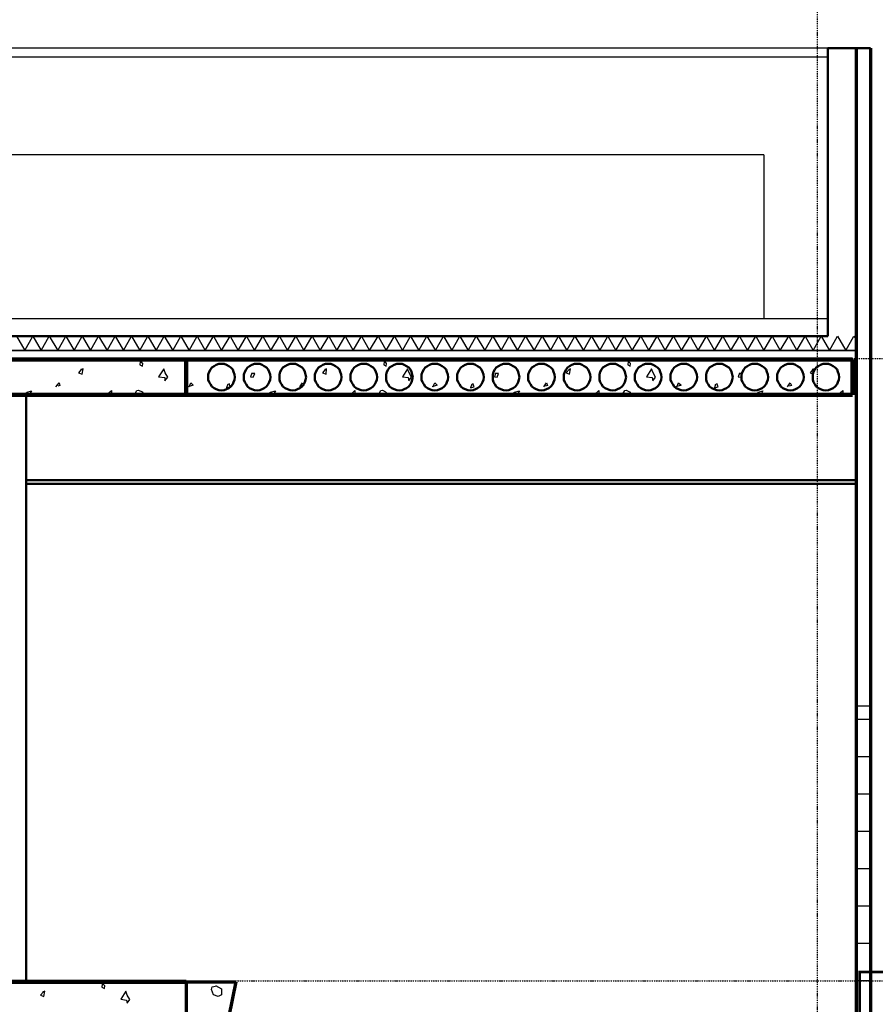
# Model space of a CAD drawing. Header units: millimetres. Extents: x 361 to 67326, y 666 to 56869.
# Tile 126 of 129: x 47973 to 52786, y 44920 to 50456. Entities that reach past the tile are written whole.
import ezdxf

# ---------------------------------------------------------------- set-up
doc = ezdxf.new("R2010")
doc.units = ezdxf.units.MM
doc.linetypes.add('DASHDOT', pattern=[25.4, 12.7, -6.35, 0, -6.35])
for name, color, linetype in [('beugels', 3, 'Continuous'), ('stramien', 1, 'DASHDOT'), ('vanarris', 253, 'Continuous')]:
    doc.layers.add(name, color=color, linetype=linetype)

# ---------------------------------------------------------------- blocks, each defined once
blk = doc.blocks.new('*U72')
at = {"layer": 'stramien', "color": 1, "ltscale": 0.5}
blk.add_lwpolyline([(0, 21501.2), (0, -25501.2)], dxfattribs=at)
blk = doc.blocks.new('*U71')
at = {"layer": 'stramien', "color": 0, "linetype": 'ByBlock', "lineweight": -2, "transparency": 16777216}
blk.add_blockref('*U72', (43200, 0), dxfattribs=at)

msp = doc.modelspace()

# ---------------------------------------------------------------- linework, layer by layer
at = {"layer": 'beugels', "color": 93, "const_width": 15}
msp.add_lwpolyline([(52938.9, 44861.2), (52698.9, 44861.2), (52698.9, 45101.2), (52938.9, 45101.2)], close=True, dxfattribs=at)
at = {"layer": 'stramien', "color": 1, "ltscale": 0.5}
for points in [[(1736.5, 48551.2), (67326.2, 48551.2)], [(1736.5, 45051.2), (67326.2, 45051.2)]]:
    msp.add_lwpolyline(points, dxfattribs=at)
at = {"layer": 'vanarris', "lineweight": 25}
for p, q in [((52518.9, 50296.2), (41608.9, 50296.2)), ((52518.9, 50246.2), (41608.9, 50246.2)), ((52158.9, 49696.2), (41958.9, 49696.2)), ((52158.9, 49696.2), (52158.9, 48776.2)), ((41608.9, 48776.2), (52518.9, 48776.2)), ((47953.9, 48676.2), (48001.4, 48596.2)), ((48001.4, 48596.2), (48046.4, 48676.2)), ((48046.4, 48676.2), (48093.9, 48596.2)), ((48093.9, 48596.2), (48138.9, 48676.2)), ((48138.9, 48676.2), (48186.4, 48596.2)), ((48186.4, 48596.2), (48231.4, 48676.2)), ((48231.4, 48676.2), (48278.9, 48596.2)), ((48278.9, 48596.2), (48323.9, 48676.2)), ((48323.9, 48676.2), (48371.4, 48596.2)), ((48371.4, 48596.2), (48416.4, 48676.2)), ((48416.4, 48676.2), (48463.9, 48596.2)), ((48463.9, 48596.2), (48508.9, 48676.2)), ((48508.9, 48676.2), (48556.4, 48596.2)), ((48556.4, 48596.2), (48601.4, 48676.2)), ((48601.4, 48676.2), (48648.9, 48596.2)), ((48648.9, 48596.2), (48693.9, 48676.2)), ((48693.9, 48676.2), (48741.4, 48596.2)), ((48741.4, 48596.2), (48786.4, 48676.2)), ((48786.4, 48676.2), (48833.9, 48596.2)), ((48833.9, 48596.2), (48878.9, 48676.2)), ((48878.9, 48676.2), (48926.4, 48596.2)), ((48926.4, 48596.2), (48971.4, 48676.2)), ((48971.4, 48676.2), (49016.4, 48596.2)), ((49016.4, 48596.2), (49063.9, 48676.2)), ((49063.9, 48676.2), (49108.9, 48596.2)), ((49108.9, 48596.2), (49156.4, 48676.2)), ((49156.4, 48676.2), (49201.4, 48596.2)), ((49201.4, 48596.2), (49248.9, 48676.2)), ((49248.9, 48676.2), (49293.9, 48596.2)), ((49293.9, 48596.2), (49341.4, 48676.2)), ((49341.4, 48676.2), (49386.4, 48596.2)), ((49386.4, 48596.2), (49433.9, 48676.2)), ((49433.9, 48676.2), (49478.9, 48596.2)), ((49478.9, 48596.2), (49526.4, 48676.2)), ((49526.4, 48676.2), (49571.4, 48596.2)), ((49571.4, 48596.2), (49618.9, 48676.2)), ((49618.9, 48676.2), (49663.9, 48596.2)), ((49663.9, 48596.2), (49711.4, 48676.2)), ((49711.4, 48676.2), (49756.4, 48596.2)), ((49756.4, 48596.2), (49803.9, 48676.2)), ((49803.9, 48676.2), (49848.9, 48596.2)), ((49848.9, 48596.2), (49896.4, 48676.2)), ((49896.4, 48676.2), (49941.4, 48596.2)), ((49941.4, 48596.2), (49988.9, 48676.2)), ((49988.9, 48676.2), (50033.9, 48596.2)), ((50033.9, 48596.2), (50081.4, 48676.2)), ((50081.4, 48676.2), (50126.4, 48596.2)), ((50126.4, 48596.2), (50171.4, 48676.2)), ((50171.4, 48676.2), (50218.9, 48596.2)), ((50218.9, 48596.2), (50263.9, 48676.2)), ((50263.9, 48676.2), (50311.4, 48596.2)), ((50311.4, 48596.2), (50356.4, 48676.2)), ((50356.4, 48676.2), (50403.9, 48596.2)), ((50403.9, 48596.2), (50448.9, 48676.2)), ((50448.9, 48676.2), (50496.4, 48596.2)), ((50496.4, 48596.2), (50541.4, 48676.2)), ((50541.4, 48676.2), (50588.9, 48596.2)), ((50588.9, 48596.2), (50633.9, 48676.2)), ((50633.9, 48676.2), (50681.4, 48596.2)), ((50681.4, 48596.2), (50726.4, 48676.2)), ((50726.4, 48676.2), (50773.9, 48596.2)), ((50773.9, 48596.2), (50818.9, 48676.2)), ((50818.9, 48676.2), (50866.4, 48596.2)), ((50866.4, 48596.2), (50911.4, 48676.2)), ((50911.4, 48676.2), (50958.9, 48596.2)), ((50958.9, 48596.2), (51003.9, 48676.2)), ((51003.9, 48676.2), (51051.4, 48596.2)), ((51051.4, 48596.2), (51096.4, 48676.2)), ((51096.4, 48676.2), (51143.9, 48596.2)), ((51143.9, 48596.2), (51188.9, 48676.2)), ((51188.9, 48676.2), (51236.4, 48596.2)), ((51236.4, 48596.2), (51281.4, 48676.2)), ((51281.4, 48676.2), (51326.4, 48596.2)), ((51326.4, 48596.2), (51373.9, 48676.2)), ((51373.9, 48676.2), (51418.9, 48596.2)), ((51418.9, 48596.2), (51466.4, 48676.2)), ((51466.4, 48676.2), (51511.4, 48596.2)), ((51511.4, 48596.2), (51558.9, 48676.2)), ((51558.9, 48676.2), (51603.9, 48596.2)), ((51603.9, 48596.2), (51651.4, 48676.2)), ((51651.4, 48676.2), (51696.4, 48596.2)), ((51696.4, 48596.2), (51743.9, 48676.2)), ((51743.9, 48676.2), (51788.9, 48596.2)), ((51788.9, 48596.2), (51836.4, 48676.2)), ((51836.4, 48676.2), (51881.4, 48596.2)), ((51881.4, 48596.2), (51928.9, 48676.2)), ((51928.9, 48676.2), (51973.9, 48596.2)), ((51973.9, 48596.2), (52021.4, 48676.2)), ((52021.4, 48676.2), (52066.4, 48596.2)), ((52066.4, 48596.2), (52113.9, 48676.2)), ((52113.9, 48676.2), (52158.9, 48596.2)), ((52158.9, 48596.2), (52206.4, 48676.2)), ((52206.4, 48676.2), (52251.4, 48596.2)), ((52251.4, 48596.2), (52298.9, 48676.2)), ((52298.9, 48676.2), (52343.9, 48596.2)), ((52343.9, 48596.2), (52391.4, 48676.2)), ((52391.4, 48676.2), (52436.4, 48596.2)), ((52436.4, 48596.2), (52481.4, 48676.2)), ((52481.4, 48676.2), (52528.9, 48596.2)), ((52528.9, 48596.2), (52573.9, 48676.2)), ((52573.9, 48676.2), (52621.4, 48596.2)), ((52621.4, 48596.2), (52666.4, 48676.2)), ((52666.4, 48676.2), (52678.9, 48658.7)), ((48556.4, 48546.2), (48556.4, 48536.2)), ((48556.4, 48536.2), (48563.9, 48546.2)), ((48651.4, 48533.7), (48648.9, 48516.2)), ((48648.9, 48516.2), (48663.9, 48508.7)), ((48666.4, 48523.7), (48653.9, 48536.2)), ((48663.9, 48508.7), (48666.4, 48523.7)), ((49928.9, 48546.2), (49926.4, 48536.2)), ((49926.4, 48536.2), (49936.4, 48546.2)), ((50023.9, 48533.7), (50021.4, 48516.2)), ((50021.4, 48516.2), (50033.9, 48508.7)), ((50036.4, 48523.7), (50026.4, 48536.2)), ((50033.9, 48508.7), (50036.4, 48523.7)), ((51301.4, 48546.2), (51298.9, 48536.2)), ((51298.9, 48536.2), (51306.4, 48546.2)), ((51396.4, 48533.7), (51393.9, 48516.2)), ((51393.9, 48516.2), (51406.4, 48508.7)), ((51408.9, 48523.7), (51396.4, 48536.2)), ((51406.4, 48508.7), (51408.9, 48523.7)), ((48318.9, 48488.7), (48303.9, 48471.2)), ((48303.9, 48471.2), (48323.9, 48463.7)), ((48328.9, 48493.7), (48316.4, 48488.7)), ((48323.9, 48463.7), (48328.9, 48493.7)), ((48783.9, 48493.7), (48753.9, 48448.7)), ((48753.9, 48448.7), (48788.9, 48443.7)), ((48791.4, 48471.2), (48783.9, 48493.7)), ((48788.9, 48426.2), (48806.4, 48446.2)), ((48788.9, 48443.7), (48788.9, 48426.2)), ((48806.4, 48446.2), (48791.4, 48471.2)), ((49278.9, 48468.7), (49271.4, 48448.7)), ((49271.4, 48448.7), (49286.4, 48446.2)), ((49296.4, 48466.2), (49278.9, 48466.2)), ((49286.4, 48446.2), (49296.4, 48466.2)), ((49691.4, 48488.7), (49676.4, 48471.2)), ((49676.4, 48471.2), (49696.4, 48463.7)), ((49698.9, 48493.7), (49688.9, 48488.7)), ((49696.4, 48463.7), (49698.9, 48493.7)), ((50153.9, 48493.7), (50126.4, 48448.7)), ((50126.4, 48448.7), (50158.9, 48443.7)), ((50163.9, 48471.2), (50153.9, 48493.7)), ((50158.9, 48443.7), (50161.4, 48426.2)), ((50161.4, 48426.2), (50176.4, 48446.2)), ((50176.4, 48446.2), (50163.9, 48471.2)), ((50648.9, 48468.7), (50643.9, 48448.7)), ((50643.9, 48448.7), (50658.9, 48446.2)), ((50666.4, 48466.2), (50648.9, 48466.2)), ((50658.9, 48446.2), (50666.4, 48466.2)), ((51063.9, 48488.7), (51046.4, 48471.2)), ((51046.4, 48471.2), (51066.4, 48463.7)), ((51071.4, 48493.7), (51061.4, 48488.7)), ((51066.4, 48463.7), (51071.4, 48493.7)), ((51526.4, 48493.7), (51498.9, 48448.7)), ((51498.9, 48448.7), (51531.4, 48443.7)), ((51536.4, 48471.2), (51526.4, 48493.7)), ((51531.4, 48443.7), (51533.9, 48426.2)), ((51533.9, 48426.2), (51548.9, 48446.2)), ((51548.9, 48446.2), (51536.4, 48471.2)), ((52021.4, 48468.7), (52013.9, 48448.7)), ((52013.9, 48448.7), (52028.9, 48446.2)), ((52038.9, 48466.2), (52021.4, 48466.2)), ((52028.9, 48446.2), (52038.9, 48466.2)), ((52433.9, 48488.7), (52418.9, 48471.2)), ((52418.9, 48471.2), (52438.9, 48463.7)), ((52443.9, 48493.7), (52431.4, 48488.7)), ((52438.9, 48463.7), (52443.9, 48493.7)), ((48176.4, 48391.2), (48193.9, 48413.7)), ((48198.9, 48398.7), (48186.4, 48396.2)), ((48193.9, 48413.7), (48198.9, 48398.7)), ((48948.9, 48401.2), (48921.4, 48391.2)), ((48926.4, 48391.2), (48936.4, 48413.7)), ((48936.4, 48413.7), (48948.9, 48401.2)), ((49143.9, 48406.2), (49136.4, 48386.2)), ((49136.4, 48386.2), (49156.4, 48391.2)), ((49156.4, 48391.2), (49151.4, 48411.2)), ((49548.9, 48391.2), (49563.9, 48413.7)), ((49571.4, 48398.7), (49558.9, 48396.2)), ((49563.9, 48413.7), (49571.4, 48398.7)), ((50321.4, 48401.2), (50293.9, 48391.2)), ((50296.4, 48391.2), (50308.9, 48413.7)), ((50308.9, 48413.7), (50321.4, 48401.2)), ((50516.4, 48406.2), (50508.9, 48386.2)), ((50508.9, 48386.2), (50528.9, 48391.2)), ((50528.9, 48391.2), (50521.4, 48411.2)), ((50921.4, 48391.2), (50936.4, 48413.7)), ((50941.4, 48398.7), (50928.9, 48396.2)), ((50936.4, 48413.7), (50941.4, 48398.7)), ((51693.9, 48401.2), (51663.9, 48391.2)), ((51668.9, 48391.2), (51678.9, 48413.7)), ((51678.9, 48413.7), (51693.9, 48401.2)), ((51886.4, 48406.2), (51881.4, 48386.2)), ((51881.4, 48386.2), (51901.4, 48391.2)), ((51901.4, 48391.2), (51893.9, 48411.2)), ((52291.4, 48391.2), (52306.4, 48413.7)), ((52313.9, 48398.7), (52301.4, 48396.2)), ((52306.4, 48413.7), (52313.9, 48398.7)), ((47991.4, 48346.2), (48013.9, 48361.2)), ((48013.9, 48361.2), (48038.9, 48368.7)), ((48038.9, 48368.7), (48026.4, 48346.2)), ((48461.4, 48346.2), (48488.9, 48371.2)), ((48488.9, 48371.2), (48488.9, 48346.2)), ((48618.9, 48346.2), (48631.4, 48371.2)), ((48631.4, 48371.2), (48641.4, 48373.7)), ((48641.4, 48373.7), (48661.4, 48363.7)), ((48661.4, 48363.7), (48673.9, 48346.2)), ((49363.9, 48346.2), (49383.9, 48361.2)), ((49383.9, 48361.2), (49411.4, 48368.7)), ((49411.4, 48368.7), (49398.9, 48346.2)), ((49833.9, 48346.2), (49858.9, 48371.2)), ((49858.9, 48371.2), (49858.9, 48346.2)), ((49991.4, 48346.2), (50003.9, 48371.2)), ((50003.9, 48371.2), (50013.9, 48373.7)), ((50013.9, 48373.7), (50031.4, 48363.7)), ((50031.4, 48363.7), (50046.4, 48346.2)), ((50733.9, 48346.2), (50756.4, 48361.2)), ((50756.4, 48361.2), (50783.9, 48368.7)), ((50783.9, 48368.7), (50768.9, 48346.2)), ((51203.9, 48346.2), (51231.4, 48371.2)), ((51231.4, 48371.2), (51231.4, 48346.2)), ((51361.4, 48346.2), (51376.4, 48371.2)), ((51376.4, 48371.2), (51383.9, 48373.7)), ((51383.9, 48373.7), (51403.9, 48363.7)), ((51403.9, 48363.7), (51416.4, 48346.2)), ((52106.4, 48346.2), (52128.9, 48361.2)), ((52128.9, 48361.2), (52153.9, 48368.7)), ((52153.9, 48368.7), (52141.4, 48346.2)), ((52576.4, 48346.2), (52603.9, 48371.2)), ((52603.9, 48371.2), (52603.9, 48346.2)), ((52758.9, 46596.2), (52678.9, 46596.2)), ((52758.9, 46521.2), (52678.9, 46521.2)), ((52758.9, 46311.2), (52678.9, 46311.2)), ((52758.9, 46101.2), (52678.9, 46101.2)), ((52758.9, 45891.2), (52678.9, 45891.2)), ((52758.9, 45681.2), (52678.9, 45681.2)), ((52758.9, 45471.2), (52678.9, 45471.2)), ((52758.9, 45261.2), (52678.9, 45261.2)), ((48341.4, 45046.2), (48341.4, 45036.2)), ((48341.4, 45036.2), (48348.9, 45046.2)), ((48436.4, 45033.7), (48433.9, 45016.2)), ((48433.9, 45016.2), (48448.9, 45008.7)), ((48451.4, 45023.7), (48438.9, 45036.2)), ((48448.9, 45008.7), (48451.4, 45023.7)), ((49051.4, 45003.7), (49056.4, 45018.7)), ((49056.4, 45018.7), (49073.9, 45021.2)), ((49073.9, 45026.2), (49108.9, 45006.2)), ((52758.9, 45051.2), (52678.9, 45051.2)), ((48103.9, 44988.7), (48088.9, 44971.2)), ((48088.9, 44971.2), (48108.9, 44963.7)), ((48113.9, 44993.7), (48101.4, 44988.7)), ((48108.9, 44963.7), (48113.9, 44993.7)), ((48568.9, 44993.7), (48541.4, 44948.7)), ((48576.4, 44971.2), (48568.9, 44993.7)), ((48591.4, 44946.2), (48576.4, 44971.2)), ((49063.9, 44973.7), (49051.4, 45003.7)), ((49088.9, 44963.7), (49063.9, 44973.7)), ((49108.9, 44973.7), (49088.9, 44963.7)), ((49108.9, 45006.2), (49108.9, 44973.7)), ((48541.4, 44948.7), (48573.9, 44943.7)), ((48573.9, 44943.7), (48576.4, 44926.2)), ((48576.4, 44926.2), (48591.4, 44946.2))]:
    msp.add_line(p, q, dxfattribs=at)
at = {"layer": 'vanarris', "lineweight": 50}
for p, q in [((52758.9, 50296.2), (52518.9, 50296.2)), ((52518.9, 50296.2), (52518.9, 48676.2)), ((41608.9, 48676.2), (52518.9, 48676.2)), ((49053.9, 48501.2), (49046.4, 48488.7)), ((49066.4, 48508.7), (49053.9, 48501.2)), ((49078.9, 48516.2), (49066.4, 48508.7)), ((49093.9, 48521.2), (49078.9, 48516.2)), ((49108.9, 48521.2), (49093.9, 48521.2)), ((49123.9, 48521.2), (49108.9, 48521.2)), ((49136.4, 48516.2), (49123.9, 48521.2)), ((49148.9, 48508.7), (49136.4, 48516.2)), ((49161.4, 48501.2), (49148.9, 48508.7)), ((49171.4, 48488.7), (49161.4, 48501.2)), ((49253.9, 48501.2), (49246.4, 48488.7)), ((49266.4, 48508.7), (49253.9, 48501.2)), ((49278.9, 48516.2), (49266.4, 48508.7)), ((49293.9, 48521.2), (49278.9, 48516.2)), ((49308.9, 48521.2), (49293.9, 48521.2)), ((49323.9, 48521.2), (49308.9, 48521.2)), ((49336.4, 48516.2), (49323.9, 48521.2)), ((49348.9, 48508.7), (49336.4, 48516.2)), ((49361.4, 48501.2), (49348.9, 48508.7)), ((49371.4, 48488.7), (49361.4, 48501.2)), ((49453.9, 48501.2), (49446.4, 48488.7)), ((49466.4, 48508.7), (49453.9, 48501.2)), ((49478.9, 48516.2), (49466.4, 48508.7)), ((49493.9, 48521.2), (49478.9, 48516.2)), ((49508.9, 48521.2), (49493.9, 48521.2)), ((49523.9, 48521.2), (49508.9, 48521.2)), ((49536.4, 48516.2), (49523.9, 48521.2)), ((49548.9, 48508.7), (49536.4, 48516.2)), ((49561.4, 48501.2), (49548.9, 48508.7)), ((49571.4, 48488.7), (49561.4, 48501.2)), ((49653.9, 48501.2), (49646.4, 48488.7)), ((49666.4, 48508.7), (49653.9, 48501.2)), ((49678.9, 48516.2), (49666.4, 48508.7)), ((49693.9, 48521.2), (49678.9, 48516.2)), ((49708.9, 48521.2), (49693.9, 48521.2)), ((49723.9, 48521.2), (49708.9, 48521.2)), ((49736.4, 48516.2), (49723.9, 48521.2)), ((49748.9, 48508.7), (49736.4, 48516.2)), ((49761.4, 48501.2), (49748.9, 48508.7)), ((49771.4, 48488.7), (49761.4, 48501.2)), ((49853.9, 48501.2), (49846.4, 48488.7)), ((49866.4, 48508.7), (49853.9, 48501.2)), ((49878.9, 48516.2), (49866.4, 48508.7)), ((49893.9, 48521.2), (49878.9, 48516.2)), ((49908.9, 48521.2), (49893.9, 48521.2)), ((49923.9, 48521.2), (49908.9, 48521.2)), ((49936.4, 48516.2), (49923.9, 48521.2)), ((49948.9, 48508.7), (49936.4, 48516.2)), ((49961.4, 48501.2), (49948.9, 48508.7)), ((49971.4, 48488.7), (49961.4, 48501.2)), ((50053.9, 48501.2), (50046.4, 48488.7)), ((50066.4, 48508.7), (50053.9, 48501.2)), ((50078.9, 48516.2), (50066.4, 48508.7)), ((50093.9, 48521.2), (50078.9, 48516.2)), ((50108.9, 48521.2), (50093.9, 48521.2)), ((50123.9, 48521.2), (50108.9, 48521.2)), ((50136.4, 48516.2), (50123.9, 48521.2)), ((50148.9, 48508.7), (50136.4, 48516.2)), ((50161.4, 48501.2), (50148.9, 48508.7)), ((50171.4, 48488.7), (50161.4, 48501.2)), ((50253.9, 48501.2), (50246.4, 48488.7)), ((50266.4, 48508.7), (50253.9, 48501.2)), ((50278.9, 48516.2), (50266.4, 48508.7)), ((50293.9, 48521.2), (50278.9, 48516.2)), ((50308.9, 48521.2), (50293.9, 48521.2)), ((50323.9, 48521.2), (50308.9, 48521.2)), ((50336.4, 48516.2), (50323.9, 48521.2)), ((50348.9, 48508.7), (50336.4, 48516.2)), ((50361.4, 48501.2), (50348.9, 48508.7)), ((50371.4, 48488.7), (50361.4, 48501.2)), ((50453.9, 48501.2), (50446.4, 48488.7)), ((50466.4, 48508.7), (50453.9, 48501.2)), ((50478.9, 48516.2), (50466.4, 48508.7)), ((50493.9, 48521.2), (50478.9, 48516.2)), ((50508.9, 48521.2), (50493.9, 48521.2)), ((50523.9, 48521.2), (50508.9, 48521.2)), ((50536.4, 48516.2), (50523.9, 48521.2)), ((50548.9, 48508.7), (50536.4, 48516.2)), ((50561.4, 48501.2), (50548.9, 48508.7)), ((50571.4, 48488.7), (50561.4, 48501.2)), ((50653.9, 48501.2), (50646.4, 48488.7)), ((50666.4, 48508.7), (50653.9, 48501.2)), ((50678.9, 48516.2), (50666.4, 48508.7)), ((50693.9, 48521.2), (50678.9, 48516.2)), ((50708.9, 48521.2), (50693.9, 48521.2)), ((50723.9, 48521.2), (50708.9, 48521.2)), ((50736.4, 48516.2), (50723.9, 48521.2)), ((50748.9, 48508.7), (50736.4, 48516.2)), ((50761.4, 48501.2), (50748.9, 48508.7)), ((50771.4, 48488.7), (50761.4, 48501.2)), ((50853.9, 48501.2), (50846.4, 48488.7)), ((50866.4, 48508.7), (50853.9, 48501.2)), ((50878.9, 48516.2), (50866.4, 48508.7)), ((50893.9, 48521.2), (50878.9, 48516.2)), ((50908.9, 48521.2), (50893.9, 48521.2)), ((50923.9, 48521.2), (50908.9, 48521.2)), ((50936.4, 48516.2), (50923.9, 48521.2)), ((50948.9, 48508.7), (50936.4, 48516.2)), ((50961.4, 48501.2), (50948.9, 48508.7)), ((50971.4, 48488.7), (50961.4, 48501.2)), ((51053.9, 48501.2), (51046.4, 48488.7)), ((51066.4, 48508.7), (51053.9, 48501.2)), ((51078.9, 48516.2), (51066.4, 48508.7)), ((51093.9, 48521.2), (51078.9, 48516.2)), ((51108.9, 48521.2), (51093.9, 48521.2)), ((51123.9, 48521.2), (51108.9, 48521.2)), ((51136.4, 48516.2), (51123.9, 48521.2)), ((51148.9, 48508.7), (51136.4, 48516.2)), ((51161.4, 48501.2), (51148.9, 48508.7)), ((51171.4, 48488.7), (51161.4, 48501.2)), ((51253.9, 48501.2), (51246.4, 48488.7)), ((51266.4, 48508.7), (51253.9, 48501.2)), ((51278.9, 48516.2), (51266.4, 48508.7)), ((51293.9, 48521.2), (51278.9, 48516.2)), ((51308.9, 48521.2), (51293.9, 48521.2)), ((51323.9, 48521.2), (51308.9, 48521.2)), ((51336.4, 48516.2), (51323.9, 48521.2)), ((51348.9, 48508.7), (51336.4, 48516.2)), ((51361.4, 48501.2), (51348.9, 48508.7)), ((51371.4, 48488.7), (51361.4, 48501.2)), ((51453.9, 48501.2), (51446.4, 48488.7)), ((51466.4, 48508.7), (51453.9, 48501.2)), ((51478.9, 48516.2), (51466.4, 48508.7)), ((51493.9, 48521.2), (51478.9, 48516.2)), ((51508.9, 48521.2), (51493.9, 48521.2)), ((51523.9, 48521.2), (51508.9, 48521.2)), ((51536.4, 48516.2), (51523.9, 48521.2)), ((51548.9, 48508.7), (51536.4, 48516.2)), ((51561.4, 48501.2), (51548.9, 48508.7)), ((51571.4, 48488.7), (51561.4, 48501.2)), ((51653.9, 48501.2), (51646.4, 48488.7)), ((51666.4, 48508.7), (51653.9, 48501.2)), ((51678.9, 48516.2), (51666.4, 48508.7)), ((51693.9, 48521.2), (51678.9, 48516.2)), ((51708.9, 48521.2), (51693.9, 48521.2)), ((51723.9, 48521.2), (51708.9, 48521.2)), ((51736.4, 48516.2), (51723.9, 48521.2)), ((51748.9, 48508.7), (51736.4, 48516.2)), ((51761.4, 48501.2), (51748.9, 48508.7)), ((51771.4, 48488.7), (51761.4, 48501.2)), ((51853.9, 48501.2), (51846.4, 48488.7)), ((51866.4, 48508.7), (51853.9, 48501.2)), ((51878.9, 48516.2), (51866.4, 48508.7)), ((51893.9, 48521.2), (51878.9, 48516.2)), ((51908.9, 48521.2), (51893.9, 48521.2)), ((51923.9, 48521.2), (51908.9, 48521.2)), ((51936.4, 48516.2), (51923.9, 48521.2)), ((51948.9, 48508.7), (51936.4, 48516.2)), ((51961.4, 48501.2), (51948.9, 48508.7)), ((51971.4, 48488.7), (51961.4, 48501.2)), ((52053.9, 48501.2), (52046.4, 48488.7)), ((52066.4, 48508.7), (52053.9, 48501.2)), ((52078.9, 48516.2), (52066.4, 48508.7)), ((52093.9, 48521.2), (52078.9, 48516.2)), ((52108.9, 48521.2), (52093.9, 48521.2)), ((52123.9, 48521.2), (52108.9, 48521.2)), ((52136.4, 48516.2), (52123.9, 48521.2)), ((52148.9, 48508.7), (52136.4, 48516.2)), ((52161.4, 48501.2), (52148.9, 48508.7)), ((52171.4, 48488.7), (52161.4, 48501.2)), ((52253.9, 48501.2), (52246.4, 48488.7)), ((52266.4, 48508.7), (52253.9, 48501.2)), ((52278.9, 48516.2), (52266.4, 48508.7)), ((52293.9, 48521.2), (52278.9, 48516.2)), ((52308.9, 48521.2), (52293.9, 48521.2)), ((52323.9, 48521.2), (52308.9, 48521.2)), ((52336.4, 48516.2), (52323.9, 48521.2)), ((52348.9, 48508.7), (52336.4, 48516.2)), ((52361.4, 48501.2), (52348.9, 48508.7)), ((52371.4, 48488.7), (52361.4, 48501.2)), ((52453.9, 48501.2), (52446.4, 48488.7)), ((52466.4, 48508.7), (52453.9, 48501.2)), ((52478.9, 48516.2), (52466.4, 48508.7)), ((52493.9, 48521.2), (52478.9, 48516.2)), ((52508.9, 48521.2), (52493.9, 48521.2)), ((52523.9, 48521.2), (52508.9, 48521.2)), ((52536.4, 48516.2), (52523.9, 48521.2)), ((52548.9, 48508.7), (52536.4, 48516.2)), ((52561.4, 48501.2), (52548.9, 48508.7)), ((52571.4, 48488.7), (52561.4, 48501.2)), ((49038.9, 48476.2), (49033.9, 48461.2)), ((49033.9, 48461.2), (49033.9, 48446.2)), ((49033.9, 48446.2), (49033.9, 48431.2)), ((49046.4, 48488.7), (49038.9, 48476.2)), ((49176.4, 48476.2), (49171.4, 48488.7)), ((49181.4, 48461.2), (49176.4, 48476.2)), ((49183.9, 48446.2), (49181.4, 48461.2)), ((49181.4, 48431.2), (49183.9, 48446.2)), ((49238.9, 48476.2), (49233.9, 48461.2)), ((49233.9, 48461.2), (49233.9, 48446.2)), ((49233.9, 48446.2), (49233.9, 48431.2)), ((49246.4, 48488.7), (49238.9, 48476.2)), ((49376.4, 48476.2), (49371.4, 48488.7)), ((49381.4, 48461.2), (49376.4, 48476.2)), ((49383.9, 48446.2), (49381.4, 48461.2)), ((49381.4, 48431.2), (49383.9, 48446.2)), ((49438.9, 48476.2), (49433.9, 48461.2)), ((49433.9, 48461.2), (49433.9, 48446.2)), ((49433.9, 48446.2), (49433.9, 48431.2)), ((49446.4, 48488.7), (49438.9, 48476.2)), ((49576.4, 48476.2), (49571.4, 48488.7)), ((49581.4, 48461.2), (49576.4, 48476.2)), ((49583.9, 48446.2), (49581.4, 48461.2)), ((49581.4, 48431.2), (49583.9, 48446.2)), ((49638.9, 48476.2), (49633.9, 48461.2)), ((49633.9, 48461.2), (49633.9, 48446.2)), ((49633.9, 48446.2), (49633.9, 48431.2)), ((49646.4, 48488.7), (49638.9, 48476.2)), ((49776.4, 48476.2), (49771.4, 48488.7)), ((49781.4, 48461.2), (49776.4, 48476.2)), ((49783.9, 48446.2), (49781.4, 48461.2)), ((49781.4, 48431.2), (49783.9, 48446.2)), ((49838.9, 48476.2), (49833.9, 48461.2)), ((49833.9, 48461.2), (49833.9, 48446.2)), ((49833.9, 48446.2), (49833.9, 48431.2)), ((49846.4, 48488.7), (49838.9, 48476.2)), ((49976.4, 48476.2), (49971.4, 48488.7)), ((49981.4, 48461.2), (49976.4, 48476.2)), ((49983.9, 48446.2), (49981.4, 48461.2)), ((49981.4, 48431.2), (49983.9, 48446.2)), ((50038.9, 48476.2), (50033.9, 48461.2)), ((50033.9, 48461.2), (50033.9, 48446.2)), ((50033.9, 48446.2), (50033.9, 48431.2)), ((50046.4, 48488.7), (50038.9, 48476.2)), ((50176.4, 48476.2), (50171.4, 48488.7)), ((50181.4, 48461.2), (50176.4, 48476.2)), ((50183.9, 48446.2), (50181.4, 48461.2)), ((50181.4, 48431.2), (50183.9, 48446.2)), ((50238.9, 48476.2), (50233.9, 48461.2)), ((50233.9, 48461.2), (50233.9, 48446.2)), ((50233.9, 48446.2), (50233.9, 48431.2)), ((50246.4, 48488.7), (50238.9, 48476.2)), ((50376.4, 48476.2), (50371.4, 48488.7)), ((50381.4, 48461.2), (50376.4, 48476.2)), ((50383.9, 48446.2), (50381.4, 48461.2)), ((50381.4, 48431.2), (50383.9, 48446.2)), ((50438.9, 48476.2), (50433.9, 48461.2)), ((50433.9, 48461.2), (50433.9, 48446.2)), ((50433.9, 48446.2), (50433.9, 48431.2)), ((50446.4, 48488.7), (50438.9, 48476.2)), ((50576.4, 48476.2), (50571.4, 48488.7)), ((50581.4, 48461.2), (50576.4, 48476.2)), ((50583.9, 48446.2), (50581.4, 48461.2)), ((50581.4, 48431.2), (50583.9, 48446.2)), ((50638.9, 48476.2), (50633.9, 48461.2)), ((50633.9, 48461.2), (50633.9, 48446.2)), ((50633.9, 48446.2), (50633.9, 48431.2)), ((50646.4, 48488.7), (50638.9, 48476.2)), ((50776.4, 48476.2), (50771.4, 48488.7)), ((50781.4, 48461.2), (50776.4, 48476.2)), ((50783.9, 48446.2), (50781.4, 48461.2)), ((50781.4, 48431.2), (50783.9, 48446.2)), ((50838.9, 48476.2), (50833.9, 48461.2)), ((50833.9, 48461.2), (50833.9, 48446.2)), ((50833.9, 48446.2), (50833.9, 48431.2)), ((50846.4, 48488.7), (50838.9, 48476.2)), ((50976.4, 48476.2), (50971.4, 48488.7)), ((50981.4, 48461.2), (50976.4, 48476.2)), ((50983.9, 48446.2), (50981.4, 48461.2)), ((50981.4, 48431.2), (50983.9, 48446.2)), ((51038.9, 48476.2), (51033.9, 48461.2)), ((51033.9, 48461.2), (51033.9, 48446.2)), ((51033.9, 48446.2), (51033.9, 48431.2)), ((51046.4, 48488.7), (51038.9, 48476.2)), ((51176.4, 48476.2), (51171.4, 48488.7)), ((51181.4, 48461.2), (51176.4, 48476.2)), ((51183.9, 48446.2), (51181.4, 48461.2)), ((51181.4, 48431.2), (51183.9, 48446.2)), ((51238.9, 48476.2), (51233.9, 48461.2)), ((51233.9, 48461.2), (51233.9, 48446.2)), ((51233.9, 48446.2), (51233.9, 48431.2)), ((51246.4, 48488.7), (51238.9, 48476.2)), ((51376.4, 48476.2), (51371.4, 48488.7)), ((51381.4, 48461.2), (51376.4, 48476.2)), ((51383.9, 48446.2), (51381.4, 48461.2)), ((51381.4, 48431.2), (51383.9, 48446.2)), ((51438.9, 48476.2), (51433.9, 48461.2)), ((51433.9, 48461.2), (51433.9, 48446.2)), ((51433.9, 48446.2), (51433.9, 48431.2)), ((51446.4, 48488.7), (51438.9, 48476.2)), ((51576.4, 48476.2), (51571.4, 48488.7)), ((51581.4, 48461.2), (51576.4, 48476.2)), ((51583.9, 48446.2), (51581.4, 48461.2)), ((51581.4, 48431.2), (51583.9, 48446.2)), ((51638.9, 48476.2), (51633.9, 48461.2)), ((51633.9, 48461.2), (51633.9, 48446.2)), ((51633.9, 48446.2), (51633.9, 48431.2)), ((51646.4, 48488.7), (51638.9, 48476.2)), ((51776.4, 48476.2), (51771.4, 48488.7)), ((51781.4, 48461.2), (51776.4, 48476.2)), ((51783.9, 48446.2), (51781.4, 48461.2)), ((51781.4, 48431.2), (51783.9, 48446.2)), ((51838.9, 48476.2), (51833.9, 48461.2)), ((51833.9, 48461.2), (51833.9, 48446.2)), ((51833.9, 48446.2), (51833.9, 48431.2)), ((51846.4, 48488.7), (51838.9, 48476.2)), ((51976.4, 48476.2), (51971.4, 48488.7)), ((51981.4, 48461.2), (51976.4, 48476.2)), ((51983.9, 48446.2), (51981.4, 48461.2)), ((51981.4, 48431.2), (51983.9, 48446.2)), ((52038.9, 48476.2), (52033.9, 48461.2)), ((52033.9, 48461.2), (52033.9, 48446.2)), ((52033.9, 48446.2), (52033.9, 48431.2)), ((52046.4, 48488.7), (52038.9, 48476.2)), ((52176.4, 48476.2), (52171.4, 48488.7)), ((52181.4, 48461.2), (52176.4, 48476.2)), ((52183.9, 48446.2), (52181.4, 48461.2)), ((52181.4, 48431.2), (52183.9, 48446.2)), ((52238.9, 48476.2), (52233.9, 48461.2)), ((52233.9, 48461.2), (52233.9, 48446.2)), ((52233.9, 48446.2), (52233.9, 48431.2)), ((52246.4, 48488.7), (52238.9, 48476.2)), ((52376.4, 48476.2), (52371.4, 48488.7)), ((52381.4, 48461.2), (52376.4, 48476.2)), ((52383.9, 48446.2), (52381.4, 48461.2)), ((52381.4, 48431.2), (52383.9, 48446.2)), ((52438.9, 48476.2), (52433.9, 48461.2)), ((52433.9, 48461.2), (52433.9, 48446.2)), ((52433.9, 48446.2), (52433.9, 48431.2)), ((52446.4, 48488.7), (52438.9, 48476.2)), ((52576.4, 48476.2), (52571.4, 48488.7)), ((52581.4, 48461.2), (52576.4, 48476.2)), ((52583.9, 48446.2), (52581.4, 48461.2)), ((52581.4, 48431.2), (52583.9, 48446.2)), ((49033.9, 48431.2), (49038.9, 48418.7)), ((49038.9, 48418.7), (49046.4, 48406.2)), ((49046.4, 48406.2), (49053.9, 48393.7)), ((49053.9, 48393.7), (49066.4, 48383.7)), ((49148.9, 48383.7), (49161.4, 48393.7)), ((49161.4, 48393.7), (49171.4, 48406.2)), ((49171.4, 48406.2), (49176.4, 48418.7)), ((49176.4, 48418.7), (49181.4, 48431.2)), ((49233.9, 48431.2), (49238.9, 48418.7)), ((49238.9, 48418.7), (49246.4, 48406.2)), ((49246.4, 48406.2), (49253.9, 48393.7)), ((49253.9, 48393.7), (49266.4, 48383.7)), ((49348.9, 48383.7), (49361.4, 48393.7)), ((49361.4, 48393.7), (49371.4, 48406.2)), ((49371.4, 48406.2), (49376.4, 48418.7)), ((49376.4, 48418.7), (49381.4, 48431.2)), ((49433.9, 48431.2), (49438.9, 48418.7)), ((49438.9, 48418.7), (49446.4, 48406.2)), ((49446.4, 48406.2), (49453.9, 48393.7)), ((49453.9, 48393.7), (49466.4, 48383.7)), ((49548.9, 48383.7), (49561.4, 48393.7)), ((49561.4, 48393.7), (49571.4, 48406.2)), ((49571.4, 48406.2), (49576.4, 48418.7)), ((49576.4, 48418.7), (49581.4, 48431.2)), ((49633.9, 48431.2), (49638.9, 48418.7)), ((49638.9, 48418.7), (49646.4, 48406.2)), ((49646.4, 48406.2), (49653.9, 48393.7)), ((49653.9, 48393.7), (49666.4, 48383.7)), ((49748.9, 48383.7), (49761.4, 48393.7)), ((49761.4, 48393.7), (49771.4, 48406.2)), ((49771.4, 48406.2), (49776.4, 48418.7)), ((49776.4, 48418.7), (49781.4, 48431.2)), ((49833.9, 48431.2), (49838.9, 48418.7)), ((49838.9, 48418.7), (49846.4, 48406.2)), ((49846.4, 48406.2), (49853.9, 48393.7)), ((49853.9, 48393.7), (49866.4, 48383.7)), ((49948.9, 48383.7), (49961.4, 48393.7)), ((49961.4, 48393.7), (49971.4, 48406.2)), ((49971.4, 48406.2), (49976.4, 48418.7)), ((49976.4, 48418.7), (49981.4, 48431.2)), ((50033.9, 48431.2), (50038.9, 48418.7)), ((50038.9, 48418.7), (50046.4, 48406.2)), ((50046.4, 48406.2), (50053.9, 48393.7)), ((50053.9, 48393.7), (50066.4, 48383.7)), ((50148.9, 48383.7), (50161.4, 48393.7)), ((50161.4, 48393.7), (50171.4, 48406.2)), ((50171.4, 48406.2), (50176.4, 48418.7)), ((50176.4, 48418.7), (50181.4, 48431.2)), ((50233.9, 48431.2), (50238.9, 48418.7)), ((50238.9, 48418.7), (50246.4, 48406.2)), ((50246.4, 48406.2), (50253.9, 48393.7)), ((50253.9, 48393.7), (50266.4, 48383.7)), ((50348.9, 48383.7), (50361.4, 48393.7)), ((50361.4, 48393.7), (50371.4, 48406.2)), ((50371.4, 48406.2), (50376.4, 48418.7)), ((50376.4, 48418.7), (50381.4, 48431.2)), ((50433.9, 48431.2), (50438.9, 48418.7)), ((50438.9, 48418.7), (50446.4, 48406.2)), ((50446.4, 48406.2), (50453.9, 48393.7)), ((50453.9, 48393.7), (50466.4, 48383.7)), ((50548.9, 48383.7), (50561.4, 48393.7)), ((50561.4, 48393.7), (50571.4, 48406.2)), ((50571.4, 48406.2), (50576.4, 48418.7)), ((50576.4, 48418.7), (50581.4, 48431.2)), ((50633.9, 48431.2), (50638.9, 48418.7)), ((50638.9, 48418.7), (50646.4, 48406.2)), ((50646.4, 48406.2), (50653.9, 48393.7)), ((50653.9, 48393.7), (50666.4, 48383.7)), ((50748.9, 48383.7), (50761.4, 48393.7)), ((50761.4, 48393.7), (50771.4, 48406.2)), ((50771.4, 48406.2), (50776.4, 48418.7)), ((50776.4, 48418.7), (50781.4, 48431.2)), ((50833.9, 48431.2), (50838.9, 48418.7)), ((50838.9, 48418.7), (50846.4, 48406.2)), ((50846.4, 48406.2), (50853.9, 48393.7)), ((50853.9, 48393.7), (50866.4, 48383.7)), ((50948.9, 48383.7), (50961.4, 48393.7)), ((50961.4, 48393.7), (50971.4, 48406.2)), ((50971.4, 48406.2), (50976.4, 48418.7)), ((50976.4, 48418.7), (50981.4, 48431.2)), ((51033.9, 48431.2), (51038.9, 48418.7)), ((51038.9, 48418.7), (51046.4, 48406.2)), ((51046.4, 48406.2), (51053.9, 48393.7)), ((51053.9, 48393.7), (51066.4, 48383.7)), ((51148.9, 48383.7), (51161.4, 48393.7)), ((51161.4, 48393.7), (51171.4, 48406.2)), ((51171.4, 48406.2), (51176.4, 48418.7)), ((51176.4, 48418.7), (51181.4, 48431.2)), ((51233.9, 48431.2), (51238.9, 48418.7)), ((51238.9, 48418.7), (51246.4, 48406.2)), ((51246.4, 48406.2), (51253.9, 48393.7)), ((51253.9, 48393.7), (51266.4, 48383.7)), ((51348.9, 48383.7), (51361.4, 48393.7)), ((51361.4, 48393.7), (51371.4, 48406.2)), ((51371.4, 48406.2), (51376.4, 48418.7)), ((51376.4, 48418.7), (51381.4, 48431.2)), ((51433.9, 48431.2), (51438.9, 48418.7)), ((51438.9, 48418.7), (51446.4, 48406.2)), ((51446.4, 48406.2), (51453.9, 48393.7)), ((51453.9, 48393.7), (51466.4, 48383.7)), ((51548.9, 48383.7), (51561.4, 48393.7)), ((51561.4, 48393.7), (51571.4, 48406.2)), ((51571.4, 48406.2), (51576.4, 48418.7)), ((51576.4, 48418.7), (51581.4, 48431.2)), ((51633.9, 48431.2), (51638.9, 48418.7)), ((51638.9, 48418.7), (51646.4, 48406.2)), ((51646.4, 48406.2), (51653.9, 48393.7)), ((51653.9, 48393.7), (51666.4, 48383.7)), ((51748.9, 48383.7), (51761.4, 48393.7)), ((51761.4, 48393.7), (51771.4, 48406.2)), ((51771.4, 48406.2), (51776.4, 48418.7)), ((51776.4, 48418.7), (51781.4, 48431.2)), ((51833.9, 48431.2), (51838.9, 48418.7)), ((51838.9, 48418.7), (51846.4, 48406.2)), ((51846.4, 48406.2), (51853.9, 48393.7)), ((51853.9, 48393.7), (51866.4, 48383.7)), ((51948.9, 48383.7), (51961.4, 48393.7)), ((51961.4, 48393.7), (51971.4, 48406.2)), ((51971.4, 48406.2), (51976.4, 48418.7)), ((51976.4, 48418.7), (51981.4, 48431.2)), ((52033.9, 48431.2), (52038.9, 48418.7)), ((52038.9, 48418.7), (52046.4, 48406.2)), ((52046.4, 48406.2), (52053.9, 48393.7)), ((52053.9, 48393.7), (52066.4, 48383.7)), ((52148.9, 48383.7), (52161.4, 48393.7)), ((52161.4, 48393.7), (52171.4, 48406.2)), ((52171.4, 48406.2), (52176.4, 48418.7)), ((52176.4, 48418.7), (52181.4, 48431.2)), ((52233.9, 48431.2), (52238.9, 48418.7)), ((52238.9, 48418.7), (52246.4, 48406.2)), ((52246.4, 48406.2), (52253.9, 48393.7)), ((52253.9, 48393.7), (52266.4, 48383.7)), ((52348.9, 48383.7), (52361.4, 48393.7)), ((52361.4, 48393.7), (52371.4, 48406.2)), ((52371.4, 48406.2), (52376.4, 48418.7)), ((52376.4, 48418.7), (52381.4, 48431.2)), ((52433.9, 48431.2), (52438.9, 48418.7)), ((52438.9, 48418.7), (52446.4, 48406.2)), ((52446.4, 48406.2), (52453.9, 48393.7)), ((52453.9, 48393.7), (52466.4, 48383.7)), ((52548.9, 48383.7), (52561.4, 48393.7)), ((52561.4, 48393.7), (52571.4, 48406.2)), ((52571.4, 48406.2), (52576.4, 48418.7)), ((52576.4, 48418.7), (52581.4, 48431.2)), ((48008.9, 48346.2), (48008.9, 45046.2)), ((49066.4, 48383.7), (49078.9, 48378.7)), ((49078.9, 48378.7), (49093.9, 48373.7)), ((49093.9, 48373.7), (49108.9, 48371.2)), ((49108.9, 48371.2), (49123.9, 48373.7)), ((49123.9, 48373.7), (49136.4, 48378.7)), ((49136.4, 48378.7), (49148.9, 48383.7)), ((49266.4, 48383.7), (49278.9, 48378.7)), ((49278.9, 48378.7), (49293.9, 48373.7)), ((49293.9, 48373.7), (49308.9, 48371.2)), ((49308.9, 48371.2), (49323.9, 48373.7)), ((49323.9, 48373.7), (49336.4, 48378.7)), ((49336.4, 48378.7), (49348.9, 48383.7)), ((49466.4, 48383.7), (49478.9, 48378.7)), ((49478.9, 48378.7), (49493.9, 48373.7)), ((49493.9, 48373.7), (49508.9, 48371.2)), ((49508.9, 48371.2), (49523.9, 48373.7)), ((49523.9, 48373.7), (49536.4, 48378.7)), ((49536.4, 48378.7), (49548.9, 48383.7)), ((49666.4, 48383.7), (49678.9, 48378.7)), ((49678.9, 48378.7), (49693.9, 48373.7)), ((49693.9, 48373.7), (49708.9, 48371.2)), ((49708.9, 48371.2), (49723.9, 48373.7)), ((49723.9, 48373.7), (49736.4, 48378.7)), ((49736.4, 48378.7), (49748.9, 48383.7)), ((49866.4, 48383.7), (49878.9, 48378.7)), ((49878.9, 48378.7), (49893.9, 48373.7)), ((49893.9, 48373.7), (49908.9, 48371.2)), ((49908.9, 48371.2), (49923.9, 48373.7)), ((49923.9, 48373.7), (49936.4, 48378.7)), ((49936.4, 48378.7), (49948.9, 48383.7)), ((50066.4, 48383.7), (50078.9, 48378.7)), ((50078.9, 48378.7), (50093.9, 48373.7)), ((50093.9, 48373.7), (50108.9, 48371.2)), ((50108.9, 48371.2), (50123.9, 48373.7)), ((50123.9, 48373.7), (50136.4, 48378.7)), ((50136.4, 48378.7), (50148.9, 48383.7)), ((50266.4, 48383.7), (50278.9, 48378.7)), ((50278.9, 48378.7), (50293.9, 48373.7)), ((50293.9, 48373.7), (50308.9, 48371.2)), ((50308.9, 48371.2), (50323.9, 48373.7)), ((50323.9, 48373.7), (50336.4, 48378.7)), ((50336.4, 48378.7), (50348.9, 48383.7)), ((50466.4, 48383.7), (50478.9, 48378.7)), ((50478.9, 48378.7), (50493.9, 48373.7)), ((50493.9, 48373.7), (50508.9, 48371.2)), ((50508.9, 48371.2), (50523.9, 48373.7)), ((50523.9, 48373.7), (50536.4, 48378.7)), ((50536.4, 48378.7), (50548.9, 48383.7)), ((50666.4, 48383.7), (50678.9, 48378.7)), ((50678.9, 48378.7), (50693.9, 48373.7)), ((50693.9, 48373.7), (50708.9, 48371.2)), ((50708.9, 48371.2), (50723.9, 48373.7)), ((50723.9, 48373.7), (50736.4, 48378.7)), ((50736.4, 48378.7), (50748.9, 48383.7)), ((50866.4, 48383.7), (50878.9, 48378.7)), ((50878.9, 48378.7), (50893.9, 48373.7)), ((50893.9, 48373.7), (50908.9, 48371.2)), ((50908.9, 48371.2), (50923.9, 48373.7)), ((50923.9, 48373.7), (50936.4, 48378.7)), ((50936.4, 48378.7), (50948.9, 48383.7)), ((51066.4, 48383.7), (51078.9, 48378.7)), ((51078.9, 48378.7), (51093.9, 48373.7)), ((51093.9, 48373.7), (51108.9, 48371.2)), ((51108.9, 48371.2), (51123.9, 48373.7)), ((51123.9, 48373.7), (51136.4, 48378.7)), ((51136.4, 48378.7), (51148.9, 48383.7)), ((51266.4, 48383.7), (51278.9, 48378.7)), ((51278.9, 48378.7), (51293.9, 48373.7)), ((51293.9, 48373.7), (51308.9, 48371.2)), ((51308.9, 48371.2), (51323.9, 48373.7)), ((51323.9, 48373.7), (51336.4, 48378.7)), ((51336.4, 48378.7), (51348.9, 48383.7)), ((51466.4, 48383.7), (51478.9, 48378.7)), ((51478.9, 48378.7), (51493.9, 48373.7)), ((51493.9, 48373.7), (51508.9, 48371.2)), ((51508.9, 48371.2), (51523.9, 48373.7)), ((51523.9, 48373.7), (51536.4, 48378.7)), ((51536.4, 48378.7), (51548.9, 48383.7)), ((51666.4, 48383.7), (51678.9, 48378.7)), ((51678.9, 48378.7), (51693.9, 48373.7)), ((51693.9, 48373.7), (51708.9, 48371.2)), ((51708.9, 48371.2), (51723.9, 48373.7)), ((51723.9, 48373.7), (51736.4, 48378.7)), ((51736.4, 48378.7), (51748.9, 48383.7)), ((51866.4, 48383.7), (51878.9, 48378.7)), ((51878.9, 48378.7), (51893.9, 48373.7)), ((51893.9, 48373.7), (51908.9, 48371.2)), ((51908.9, 48371.2), (51923.9, 48373.7)), ((51923.9, 48373.7), (51936.4, 48378.7)), ((51936.4, 48378.7), (51948.9, 48383.7)), ((52066.4, 48383.7), (52078.9, 48378.7)), ((52078.9, 48378.7), (52093.9, 48373.7)), ((52093.9, 48373.7), (52108.9, 48371.2)), ((52108.9, 48371.2), (52123.9, 48373.7)), ((52123.9, 48373.7), (52136.4, 48378.7)), ((52136.4, 48378.7), (52148.9, 48383.7)), ((52266.4, 48383.7), (52278.9, 48378.7)), ((52278.9, 48378.7), (52293.9, 48373.7)), ((52293.9, 48373.7), (52308.9, 48371.2)), ((52308.9, 48371.2), (52323.9, 48373.7)), ((52323.9, 48373.7), (52336.4, 48378.7)), ((52336.4, 48378.7), (52348.9, 48383.7)), ((52466.4, 48383.7), (52478.9, 48378.7)), ((52478.9, 48378.7), (52493.9, 48373.7)), ((52493.9, 48373.7), (52508.9, 48371.2)), ((52508.9, 48371.2), (52523.9, 48373.7)), ((52523.9, 48373.7), (52536.4, 48378.7)), ((52536.4, 48378.7), (52548.9, 48383.7)), ((52678.9, 47866.2), (48008.9, 47866.2)), ((52678.9, 47846.2), (48008.9, 47846.2))]:
    msp.add_line(p, q, dxfattribs=at)
at = {"layer": 'vanarris', "lineweight": 70}
for p, q in [((52678.9, 50296.2), (52678.9, 18796.2)), ((52758.9, 50296.2), (52758.9, 16981.2)), ((48908.9, 45046.2), (49188.9, 45046.2)), ((48908.9, 45046.2), (48908.9, 44846.2)), ((49188.9, 45046.2), (49148.9, 44853.7))]:
    msp.add_line(p, q, dxfattribs=at)
at = {"layer": 'vanarris', "lineweight": 35}
msp.add_line((41533.9, 48596.2), (52678.9, 48596.2), dxfattribs=at)
at = {"layer": 'vanarris', "lineweight": 90}
for p, q in [((52658.9, 48546.2), (41533.9, 48546.2)), ((48908.9, 48546.2), (48908.9, 48346.2)), ((52658.9, 48546.2), (52658.9, 48346.2)), ((52658.9, 48346.2), (45683.9, 48346.2)), ((48908.9, 45046.2), (45683.9, 45046.2))]:
    msp.add_line(p, q, dxfattribs=at)

# ---------------------------------------------------------------- block references
at = {"layer": 'stramien'}
msp.add_blockref('*U71', (9258.9, 34362.5), dxfattribs=at)

doc.saveas('drawing.dxf')
